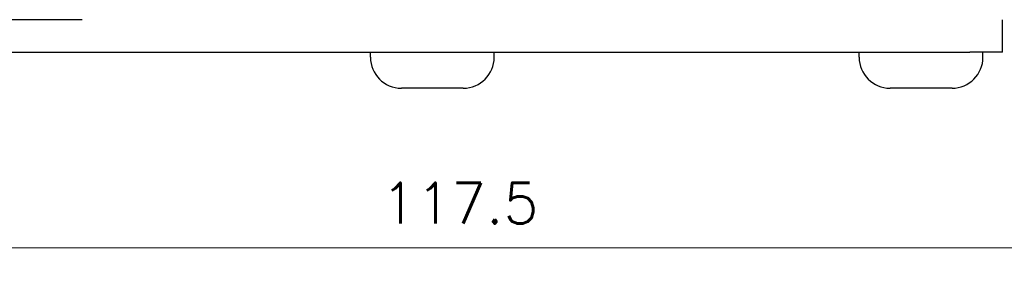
# Model space of a CAD drawing. Header units: millimetres. Extents: x 399 to 6076, y -1991 to 1602.
# Tile 124 of 256: x 5839 to 5900, y -669 to -654. Entities that reach past the tile are written whole.
import ezdxf

# ---------------------------------------------------------------- set-up
doc = ezdxf.new("R2010")
doc.units = ezdxf.units.MM
doc.layers.add('AM_5', color=3, linetype='Continuous', lineweight=25)
doc.layers.add('可見 (ISO)', color=7, linetype='Continuous', lineweight=25)
doc.styles.add('尺寸標註', font='romans.shx', dxfattribs={"bigfont": 'CHINESET.SHX'})
doc.dimstyles.new('CNS1$0', dxfattribs={"dimtxt": 2.5, "dimasz": 2.5, "dimexe": 1, "dimexo": 1, "dimgap": 1.5, "dimtad": 1, "dimtoh": 1, "dimdec": 1, "dimdsep": 46, "dimtxsty": '尺寸標註', "dimcen": 0, "dimclrd": 2, "dimclre": 2, "dimclrt": 1, "dimadec": 0, "dimazin": 2, "dimtp": 0.1, "dimtm": 0.1, "dimtfac": 0.71, "dimtdec": 1, "dimtmove": 0, "dimatfit": 0, "dimfxl": 0, "dimlwd": 13, "dimlwe": 13, "dimarcsym": 0})

# ---------------------------------------------------------------- blocks, each defined once
blk = doc.blocks.new('*D427')
at = {"layer": 'AM_5', "color": 2, "lineweight": 13}
for p, q in [((5925.114, -639.317), (5925.114, -668.817)), ((5807.594, -656.817), (5807.594, -668.817)), ((5922.614, -667.817), (5810.094, -667.817))]:
    blk.add_line(p, q, dxfattribs=at)
at = {"layer": 'AM_5', "color": 2}
for points in [[(5810.094, -667.4), (5810.094, -668.234), (5807.594, -667.817)], [(5922.614, -667.4), (5922.614, -668.234), (5925.114, -667.817)]]:
    blk.add_solid(points, dxfattribs=at)
at = {"layer": 'Defpoints', "color": 0}
for p in [(5925.114, -638.317), (5807.594, -655.817), (5807.594, -667.817)]:
    blk.add_point(p, dxfattribs=at)
at = {"layer": 'AM_5', "color": 1, "insert": (5866.354, -665.067), "char_height": 2.5, "attachment_point": 5, "style": '尺寸標註'}
blk.add_mtext('117.5', dxfattribs=at)

msp = doc.modelspace()

# ---------------------------------------------------------------- linework, layer by layer
at = {"layer": '可見 (ISO)'}
for p, q in [((5843.164, -653.817), (5822.594, -653.817)), ((5899.664, -655.817), (5899.664, -653.817)), ((5822.594, -655.817), (5897.664, -655.817)), ((5860.864, -656.117), (5860.864, -655.817)), ((5868.464, -656.117), (5868.464, -655.817)), ((5890.864, -656.117), (5890.864, -655.817)), ((5899.664, -655.817), (5897.664, -655.817)), ((5898.464, -656.117), (5898.464, -655.817)), ((5866.564, -658.017), (5862.764, -658.017)), ((5896.564, -658.017), (5892.764, -658.017))]:
    msp.add_line(p, q, dxfattribs=at)
for centre, start, end in [((5862.764, -656.117), 180, 270), ((5866.564, -656.117), 270, 0), ((5892.764, -656.117), 180, 270), ((5896.564, -656.117), 270, 0)]:
    msp.add_arc(centre, 1.9, start, end, dxfattribs=at)

# ---------------------------------------------------------------- dimensions: what is measured, and where the dimension line sits
at = {"layer": 'AM_5'}
dim = msp.add_linear_dim(base=(5807.594, -667.817), p1=(5925.114, -638.317), p2=(5807.594, -655.817), angle=0, dimstyle='CNS1$0', override={"dimpost": '', "dimfxl": 4, "dimarcsym": 1}, dxfattribs=at)
dim.commit()
dim.dimension.update_dxf_attribs({"geometry": '*D427', "text_midpoint": (5866.354, -665.067)})

doc.saveas('drawing.dxf')
